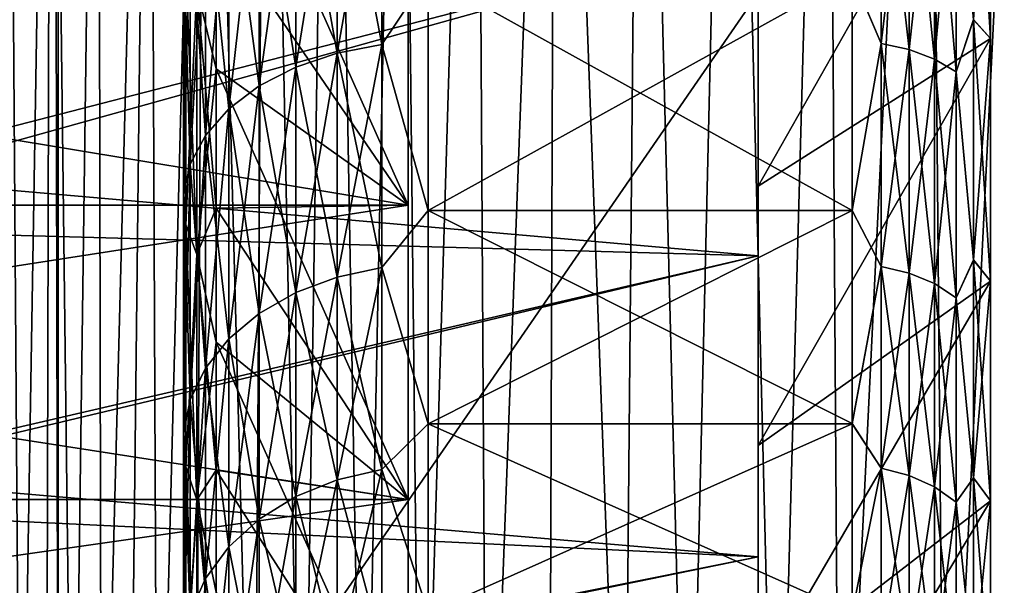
# Model space of a CAD drawing. Header units: metres. Extents: x -36 to 82, y -104 to 104.
# Tile 37 of 245: x -14.8 to -11.99, y -84.11 to -82.49. Entities that reach past the tile are written whole.
import ezdxf

# ---------------------------------------------------------------- set-up
doc = ezdxf.new("R2010")
doc.units = ezdxf.units.M
doc.layers.add('solid_FIT-SHOWER-153_SW0001', color=7, linetype='CONTINUOUS')

msp = doc.modelspace()

# ---------------------------------------------------------------- linework, layer by layer
at = {"layer": 'solid_FIT-SHOWER-153_SW0001'}
for points in [[(-14.866856, 0.000004, 16.892641), (-14.693891, -85.322571, 16.90811), (-14.693668, -42.661289, 16.90811)], [(-14.866856, 0.000004, 16.892641), (-14.840297, -85.322632, 16.897282), (-14.693891, -85.322571, 16.90811)], [(-14.693891, -85.322571, 16.90811), (14.69385, -85.322571, 16.90811), (14.69363, -42.661285, 16.90811)], [(-14.693668, -42.661289, 16.90811), (-14.693891, -85.322571, 16.90811), (14.69363, -42.661285, 16.90811)], [(-12.693747, -79.460587, -9.760881), (-12.693747, -82.249565, -9.95946), (-12.693747, -83.170448, -9.367767)], [(-12.693747, -80.403694, -9.423378), (-12.693747, -79.460587, -9.760881), (-12.693747, -83.170448, -9.367767)], [(-14.838505, -80.06501, -13.267046), (-14.801741, -85.322601, -13.019699), (-14.859119, -85.322571, -12.768809)], [(-14.838505, -80.06501, -13.267046), (-14.715072, -80.06501, -13.776044), (-14.801741, -85.322601, -13.019699)], [(-14.715072, -80.06501, -13.776044), (-14.728289, -85.322632, -13.316748), (-14.801741, -85.322601, -13.019699)], [(-14.715072, -80.06501, -13.776044), (-14.650842, -85.322647, -13.604436), (-14.728289, -85.322632, -13.316748)], [(-14.715072, -80.06501, -13.776044), (-14.580091, -80.06501, -14.256754), (-14.650842, -85.322647, -13.604436)], [(-14.580091, -80.06501, -14.256754), (-14.57002, -85.322655, -13.880504), (-14.650842, -85.322647, -13.604436)], [(-14.580091, -80.06501, -14.256754), (-14.433037, -80.06501, -14.709939), (-14.57002, -85.322655, -13.880504)], [(-14.433037, -80.06501, -14.709939), (-14.492005, -85.322662, -14.126589), (-14.57002, -85.322655, -13.880504)], [(-14.433037, -80.06501, -14.709939), (-14.410403, -85.322655, -14.365191), (-14.492005, -85.322662, -14.126589)], [(-14.433037, -80.06501, -14.709939), (-14.273381, -80.06501, -15.136359), (-14.410403, -85.322655, -14.365191)], [(-14.273381, -80.06501, -15.136359), (-14.301183, -85.322632, -14.658313), (-14.410403, -85.322655, -14.365191)], [(-14.273381, -80.06501, -15.136359), (-14.133816, -85.322586, -15.058307), (-14.301183, -85.322632, -14.658313)], [(-14.273381, -80.06501, -15.136359), (-14.100663, -80.06501, -15.53681), (-14.133816, -85.322586, -15.058307)], [(-14.100663, -80.06501, -15.53681), (-13.995459, -85.322571, -15.351662), (-14.133816, -85.322586, -15.058307)], [(-14.100663, -80.06501, -15.53681), (-13.914526, -80.06501, -15.912128), (-13.995459, -85.322571, -15.351662)], [(-13.914526, -80.06501, -15.912128), (-13.821235, -85.322571, -15.681595), (-13.995459, -85.322571, -15.351662)], [(-13.914526, -80.06501, -15.912128), (-13.714619, -80.06501, -16.263159), (-13.821235, -85.322571, -15.681595)], [(-13.714619, -80.06501, -16.263159), (-13.657469, -85.322586, -15.958105), (-13.821235, -85.322571, -15.681595)], [(-13.714619, -80.06501, -16.263159), (-13.500591, -80.06501, -16.590742), (-13.657469, -85.322586, -15.958105)], [(-13.500591, -80.06501, -16.590742), (-13.468612, -85.322601, -16.243174), (-13.657469, -85.322586, -15.958105)], [(-13.500591, -80.06501, -16.590742), (-13.272095, -80.06501, -16.895723), (-13.468612, -85.322601, -16.243174)], [(-13.272095, -80.06501, -16.895723), (-13.290283, -85.322617, -16.484198), (-13.468612, -85.322601, -16.243174)], [(-13.272095, -80.06501, -16.895723), (-13.076953, -85.322632, -16.742147), (-13.290283, -85.322617, -16.484198)], [(-13.272095, -80.06501, -16.895723), (-13.028778, -80.06501, -17.178944), (-13.076953, -85.322632, -16.742147)], [(-13.028778, -80.06501, -17.178944), (-12.894214, -85.322639, -16.940557), (-13.076953, -85.322632, -16.742147)], [(-13.028778, -80.06501, -17.178944), (-12.770292, -80.06501, -17.441248), (-12.894214, -85.322639, -16.940557)], [(-12.770292, -80.06501, -17.441248), (-12.639687, -85.322639, -17.187431), (-12.894214, -85.322639, -16.940557)], [(-12.770292, -80.06501, -17.441248), (-12.496286, -80.06501, -17.683477), (-12.639687, -85.322639, -17.187431)], [(-12.496286, -80.06501, -17.683477), (-12.461227, -85.322632, -17.342806), (-12.639687, -85.322639, -17.187431)], [(-12.496286, -80.06501, -17.683477), (-12.206429, -80.06501, -17.906477), (-12.461227, -85.322632, -17.342806)], [(-12.206429, -80.06501, -17.906477), (-12.159618, -85.322632, -17.577143), (-12.461227, -85.322632, -17.342806)], [(-12.206429, -80.06501, -17.906477), (-11.90058, -80.06501, -18.111088), (-12.159618, -85.322632, -17.577143)], [(-11.90058, -80.06501, -18.111088), (-11.976234, -85.322632, -17.70455), (-12.159618, -85.322632, -17.577143)], [(-12.693747, -81.307968, -8.995638), (-12.693747, -80.403694, -9.423378), (-12.693747, -83.170448, -9.367767)], [(-12.693747, -80.403709, 9.423372), (-12.693747, -83.170441, 9.367775), (-12.693747, -82.24955, 9.959466)], [(-12.693747, -80.403709, 9.423372), (-12.693747, -81.307983, 8.99563), (-12.693747, -83.170441, 9.367775)], [(-12.693747, -81.307968, -8.995638), (-12.693747, -83.170448, -9.367767), (-12.693747, -84.031097, -8.690868)], [(-12.693747, -82.166359, -8.481272), (-12.693747, -81.307968, -8.995638), (-12.693747, -84.031097, -8.690868)], [(-12.693747, -81.307983, 8.99563), (-12.693747, -84.03109, 8.690879), (-12.693747, -83.170441, 9.367775)], [(-12.693747, -81.307983, 8.99563), (-12.693747, -82.166374, 8.481263), (-12.693747, -84.03109, 8.690879)], [(-12.127429, -81.942299, -7.642635), (-12.078277, -81.750206, -7.85734), (-12.078277, -82.495079, -7.3049)], [(-12.078277, -81.750206, -7.85734), (-12.029036, -81.797523, -7.928303), (-12.029036, -82.549126, -7.370878)], [(-12.078277, -82.495079, -7.3049), (-12.078277, -81.750206, -7.85734), (-12.029036, -82.549126, -7.370878)], [(-13.693747, -83.02578, 9.16388), (-14.242229, -82.222374, 8.564137), (-14.242229, -81.795258, 8.834604)], [(-13.693747, -82.124657, 9.742982), (-13.693747, -83.02578, 9.16388), (-14.242229, -81.795258, 8.834604)], [(-12.029036, -81.797523, -7.928303), (-12.693747, -82.166359, -8.481272), (-12.693747, -82.971039, -7.88447)], [(-12.029036, -82.549126, -7.370878), (-12.029036, -81.797523, -7.928303), (-12.693747, -82.971039, -7.88447)], [(-12.029036, -81.797523, 7.928303), (-12.693747, -82.971054, 7.884459), (-12.693747, -82.166374, 8.481263)], [(-12.029036, -81.797523, 7.928303), (-12.029036, -82.549126, 7.370878), (-12.693747, -82.971054, 7.884459)], [(-12.078277, -82.494865, 7.305074), (-12.029036, -82.549126, 7.370878), (-12.029036, -81.797523, 7.928303)], [(-13.896299, -82.590332, 7.028616), (-13.768488, -82.565742, 7.000244), (-13.768488, -81.872864, 7.545132)], [(-13.896299, -81.894638, 7.575713), (-13.896299, -82.590332, 7.028616), (-13.768488, -81.872864, 7.545132)], [(-13.896299, -81.894638, -7.575713), (-13.768488, -81.872864, -7.545132), (-13.768488, -82.565742, -7.000244)], [(-13.768488, -82.565742, -7.000244), (-13.768488, -81.872864, -7.545132), (-13.636012, -82.368141, -7.150347)], [(-13.768488, -81.872864, 7.545132), (-13.768488, -82.565742, 7.000244), (-13.636012, -82.368141, 7.150347)], [(-12.341768, -81.870567, -7.541905), (-12.341768, -82.563148, -6.99725), (-12.424686, -82.368202, -7.150292)], [(-12.341768, -82.563148, 6.99725), (-12.341768, -81.870567, 7.541905), (-12.424686, -82.367966, 7.150487)], [(-12.262145, -82.580063, -7.016768), (-12.341768, -82.563148, -6.99725), (-12.341768, -81.870567, -7.541905)], [(-12.262145, -81.885544, -7.562942), (-12.262145, -82.580063, -7.016768), (-12.341768, -81.870567, -7.541905)], [(-12.262145, -81.885544, 7.562942), (-12.341768, -81.870567, 7.541905), (-12.341768, -82.563148, 6.99725)], [(-14.014685, -82.630325, 7.074773), (-13.896299, -82.590332, 7.028616), (-13.896299, -81.894638, 7.575713)], [(-14.014685, -81.930069, 7.625463), (-14.014685, -82.630325, 7.074773), (-13.896299, -81.894638, 7.575713)], [(-14.014685, -81.930069, -7.625463), (-13.896299, -81.894638, -7.575713), (-13.896299, -82.590332, -7.028616)], [(-13.896299, -82.590332, -7.028616), (-13.896299, -81.894638, -7.575713), (-13.768488, -82.565742, -7.000244)], [(-12.262145, -82.580063, 7.016768), (-12.262145, -81.885544, 7.562942), (-12.341768, -82.563148, 6.99725)], [(-12.18964, -82.60746, -7.04838), (-12.262145, -82.580063, -7.016768), (-12.262145, -81.885544, -7.562942)], [(-12.18964, -81.909813, -7.597015), (-12.18964, -82.60746, -7.04838), (-12.262145, -81.885544, -7.562942)], [(-12.18964, -81.909813, 7.597015), (-12.262145, -81.885544, 7.562942), (-12.262145, -82.580063, 7.016768)], [(-12.18964, -82.60746, 7.04838), (-12.18964, -81.909813, 7.597015), (-12.262145, -82.580063, 7.016768)], [(-12.127429, -82.644135, -7.090705), (-12.18964, -82.60746, -7.04838), (-12.18964, -81.909813, -7.597015)], [(-12.127429, -81.942299, -7.642635), (-12.127429, -82.644135, -7.090705), (-12.18964, -81.909813, -7.597015)], [(-12.127429, -81.942299, 7.642635), (-12.18964, -81.909813, 7.597015), (-12.18964, -82.60746, 7.04838)], [(-14.119356, -82.68428, 7.137043), (-14.014685, -82.630325, 7.074773), (-14.014685, -81.930069, 7.625463)], [(-14.119356, -81.977859, 7.69258), (-14.119356, -82.68428, 7.137043), (-14.014685, -81.930069, 7.625463)], [(-14.119356, -81.977859, -7.69258), (-14.014685, -81.930069, -7.625463), (-14.014685, -82.630325, -7.074773)], [(-14.014685, -82.630325, -7.074773), (-14.014685, -81.930069, -7.625463), (-13.896299, -82.590332, -7.028616)], [(-12.127429, -82.644135, 7.090705), (-12.127429, -81.942299, 7.642635), (-12.18964, -82.60746, 7.04838)], [(-12.127429, -81.942299, -7.642635), (-12.078277, -82.495079, -7.3049), (-12.127429, -82.644135, -7.090705)], [(-12.078277, -82.494865, 7.305074), (-12.127429, -81.942299, 7.642635), (-12.127429, -82.644135, 7.090705)], [(-14.206524, -82.750252, 7.213172), (-14.119356, -82.68428, 7.137043), (-14.119356, -81.977859, 7.69258)], [(-14.206524, -82.036293, 7.774634), (-14.206524, -82.750252, 7.213172), (-14.119356, -81.977859, 7.69258)], [(-14.206524, -82.036293, -7.774634), (-14.119356, -81.977859, -7.69258), (-14.119356, -82.68428, -7.137043)], [(-14.119356, -82.68428, -7.137043), (-14.119356, -81.977859, -7.69258), (-14.014685, -82.630325, -7.074773)], [(-15.305626, -82.017738, -10.089825), (-15.353585, -82.936897, -9.529759), (-12.693747, -82.249565, -9.95946)], [(-14.27303, -82.825836, 7.300402), (-14.206524, -82.750252, 7.213172), (-14.206524, -82.036293, 7.774634)], [(-14.27303, -82.103241, 7.868654), (-14.27303, -82.825836, 7.300402), (-14.206524, -82.036293, 7.774634)], [(-14.27303, -82.103241, -7.868654), (-14.206524, -82.036293, -7.774634), (-14.206524, -82.750252, -7.213172)], [(-14.206524, -82.750252, -7.213172), (-14.206524, -82.036293, -7.774634), (-14.119356, -82.68428, -7.137043)], [(-14.316468, -82.908302, 7.395573), (-14.27303, -82.825836, 7.300402), (-14.27303, -82.103241, 7.868654)], [(-14.316468, -82.176292, 7.971233), (-14.316468, -82.908302, 7.395573), (-14.27303, -82.103241, 7.868654)], [(-14.316468, -82.176292, -7.971233), (-14.27303, -82.103241, -7.868654), (-14.27303, -82.825836, -7.300402)], [(-14.27303, -82.825836, -7.300402), (-14.27303, -82.103241, -7.868654), (-14.206524, -82.750252, -7.213172)], [(-19.116396, -82.124657, -9.742982), (-13.693747, -82.124657, -9.742982), (-13.693747, -83.02578, -9.16388)], [(-19.116396, -83.02578, -9.16388), (-19.116396, -82.124657, -9.742982), (-13.693747, -83.02578, -9.16388)], [(-19.116396, -83.02578, 9.16388), (-13.693747, -83.02578, 9.16388), (-13.693747, -82.124657, 9.742982)], [(-19.116396, -82.124657, 9.742982), (-19.116396, -83.02578, 9.16388), (-13.693747, -82.124657, 9.742982)], [(-13.693747, -83.02578, -9.16388), (-13.693747, -82.124657, -9.742982), (-14.242229, -82.222374, -8.564137)], [(-14.335262, -82.994659, 7.495241), (-14.316468, -82.908302, 7.395573), (-14.316468, -82.176292, 7.971233)], [(-14.335262, -82.252785, 8.078658), (-14.335262, -82.994659, 7.495241), (-14.316468, -82.176292, 7.971233)], [(-14.335262, -82.252785, -8.078658), (-14.316468, -82.176292, -7.971233), (-14.316468, -82.908302, -7.395573)], [(-14.316468, -82.908302, -7.395573), (-14.316468, -82.176292, -7.971233), (-14.27303, -82.825836, -7.300402)], [(-12.693747, -82.166359, -8.481272), (-12.693747, -84.031097, -8.690868), (-12.693747, -84.822662, -7.936072)], [(-12.693747, -82.971039, -7.88447), (-12.693747, -82.166359, -8.481272), (-12.693747, -84.822662, -7.936072)], [(-12.693747, -82.166374, 8.481263), (-12.693747, -84.822647, 7.936086), (-12.693747, -84.03109, 8.690879)], [(-12.693747, -82.166374, 8.481263), (-12.693747, -82.971054, 7.884459), (-12.693747, -84.822647, 7.936086)], [(-12.693747, -82.24955, 9.959466), (-15.697886, -83.087143, 9.426537), (-15.697464, -82.236542, 9.96705)], [(-14.242229, -82.222374, 8.564137), (-14.242229, -82.635704, 8.273038), (-14.297119, -82.405029, 8.292449)], [(-14.242229, -82.635704, -8.273038), (-14.242229, -82.222374, -8.564137), (-14.297119, -82.405029, -8.292449)], [(-13.693747, -83.02578, 9.16388), (-14.242229, -82.635704, 8.273038), (-14.242229, -82.222374, 8.564137)], [(-13.693747, -83.02578, -9.16388), (-14.242229, -82.222374, -8.564137), (-14.242229, -82.635704, -8.273038)], [(-12.693747, -82.24955, 9.959466), (-12.693747, -83.170441, 9.367775), (-15.697886, -83.087143, 9.426537)], [(-15.353585, -82.936897, -9.529759), (-12.693747, -83.170448, -9.367767), (-12.693747, -82.249565, -9.95946)], [(-14.328734, -83.081795, 7.595794), (-14.335262, -82.994659, 7.495241), (-14.335262, -82.252785, 8.078658)], [(-14.328734, -82.329964, 8.187038), (-14.328734, -83.081795, 7.595794), (-14.335262, -82.252785, 8.078658)], [(-14.335262, -82.994659, -7.495241), (-14.335262, -82.252785, -8.078658), (-14.316468, -82.908302, -7.395573)], [(-14.328734, -82.329964, -8.187038), (-14.335262, -82.252785, -8.078658), (-14.335262, -82.994659, -7.495241)], [(-14.328734, -83.081795, -7.595794), (-14.328734, -82.329964, -8.187038), (-14.335262, -82.994659, -7.495241)], [(-14.297119, -83.166534, 7.693592), (-14.328734, -83.081795, 7.595794), (-14.328734, -82.329964, 8.187038)], [(-14.297119, -82.405029, 8.292449), (-14.297119, -83.166534, 7.693592), (-14.328734, -82.329964, 8.187038)], [(-14.297119, -82.405029, -8.292449), (-14.328734, -82.329964, -8.187038), (-14.328734, -83.081795, -7.595794)], [(-13.768488, -82.565742, -7.000244), (-13.636012, -82.368141, -7.150347), (-13.636012, -83.040741, -6.540738)], [(-13.768488, -82.565742, 7.000244), (-13.636012, -83.040741, 6.540738), (-13.636012, -82.368141, 7.150347)], [(-12.424686, -83.040573, 6.5409), (-12.424686, -82.367966, 7.150487), (-13.636012, -82.368141, 7.150347)], [(-13.636012, -83.040741, -6.540738), (-13.636012, -82.368141, -7.150347), (-12.424686, -82.368202, -7.150292)], [(-12.424686, -83.040573, 6.5409), (-13.636012, -82.368141, 7.150347), (-13.636012, -83.040741, 6.540738)], [(-13.636012, -83.040741, -6.540738), (-12.424686, -82.368202, -7.150292), (-12.424686, -83.040794, -6.540684)], [(-12.341768, -82.563148, 6.99725), (-12.424686, -82.367966, 7.150487), (-12.424686, -83.040573, 6.5409)], [(-12.341768, -82.563148, -6.99725), (-12.424686, -83.040794, -6.540684), (-12.424686, -82.368202, -7.150292)], [(-14.297119, -83.166534, -7.693592), (-14.297119, -82.405029, -8.292449), (-14.328734, -83.081795, -7.595794)], [(-14.242229, -83.034248, 7.962008), (-14.297119, -83.166534, 7.693592), (-14.297119, -82.405029, 8.292449)], [(-14.242229, -82.635704, 8.273038), (-14.242229, -83.034248, 7.962008), (-14.297119, -82.405029, 8.292449)], [(-14.242229, -82.635704, -8.273038), (-14.297119, -82.405029, -8.292449), (-14.297119, -83.166534, -7.693592)], [(-12.078277, -83.182014, 6.682304), (-12.078277, -82.494865, 7.305074), (-12.127429, -82.644135, 7.090705)], [(-12.127429, -82.644135, -7.090705), (-12.078277, -82.495079, -7.3049), (-12.078277, -83.182205, -6.682111)], [(-12.078277, -83.182014, 6.682304), (-12.029036, -82.549126, 7.370878), (-12.078277, -82.494865, 7.305074)], [(-12.078277, -82.495079, -7.3049), (-12.029036, -82.549126, -7.370878), (-12.029036, -83.24247, -6.742467)], [(-12.078277, -83.182205, -6.682111), (-12.078277, -82.495079, -7.3049), (-12.029036, -83.24247, -6.742467)], [(-12.029036, -82.549126, -7.370878), (-12.693747, -82.971039, -7.88447), (-12.693747, -83.712311, -7.212528)], [(-12.029036, -83.24247, -6.742467), (-12.029036, -82.549126, -7.370878), (-12.693747, -83.712311, -7.212528)], [(-12.029036, -82.549126, 7.370878), (-12.693747, -83.712326, 7.212513), (-12.693747, -82.971054, 7.884459)], [(-12.029036, -82.549126, 7.370878), (-12.029036, -83.24247, 6.742467), (-12.693747, -83.712326, 7.212513)], [(-12.078277, -83.182014, 6.682304), (-12.029036, -83.24247, 6.742467), (-12.029036, -82.549126, 7.370878)], [(-13.896299, -83.230865, 6.417867), (-13.768488, -83.203697, 6.39196), (-13.768488, -82.565742, 7.000244)], [(-13.896299, -82.590332, 7.028616), (-13.896299, -83.230865, 6.417867), (-13.768488, -82.565742, 7.000244)], [(-13.896299, -82.590332, -7.028616), (-13.768488, -82.565742, -7.000244), (-13.768488, -83.203697, -6.39196)], [(-13.768488, -83.203697, -6.39196), (-13.768488, -82.565742, -7.000244), (-13.636012, -83.040741, -6.540738)], [(-13.768488, -82.565742, 7.000244), (-13.768488, -83.203697, 6.39196), (-13.636012, -83.040741, 6.540738)], [(-12.341768, -82.563148, -6.99725), (-12.341768, -83.200829, -6.389227), (-12.424686, -83.040794, -6.540684)], [(-12.341768, -83.200829, 6.389227), (-12.341768, -82.563148, 6.99725), (-12.424686, -83.040573, 6.5409)], [(-12.262145, -83.219521, -6.407048), (-12.341768, -83.200829, -6.389227), (-12.341768, -82.563148, -6.99725)], [(-12.262145, -82.580063, -7.016768), (-12.262145, -83.219521, -6.407048), (-12.341768, -82.563148, -6.99725)], [(-12.262145, -82.580063, 7.016768), (-12.341768, -82.563148, 6.99725), (-12.341768, -83.200829, 6.389227)], [(-12.262145, -83.219521, 6.407048), (-12.262145, -82.580063, 7.016768), (-12.341768, -83.200829, 6.389227)], [(-12.18964, -83.249794, -6.435914), (-12.262145, -83.219521, -6.407048), (-12.262145, -82.580063, -7.016768)], [(-12.18964, -82.60746, -7.04838), (-12.18964, -83.249794, -6.435914), (-12.262145, -82.580063, -7.016768)], [(-12.18964, -82.60746, 7.04838), (-12.262145, -82.580063, 7.016768), (-12.262145, -83.219521, 6.407048)], [(-14.014685, -83.27507, 6.460014), (-13.896299, -83.230865, 6.417867), (-13.896299, -82.590332, 7.028616)], [(-14.014685, -82.630325, 7.074773), (-14.014685, -83.27507, 6.460014), (-13.896299, -82.590332, 7.028616)], [(-14.014685, -82.630325, -7.074773), (-13.896299, -82.590332, -7.028616), (-13.896299, -83.230865, -6.417867)], [(-13.896299, -83.230865, -6.417867), (-13.896299, -82.590332, -7.028616), (-13.768488, -83.203697, -6.39196)], [(-12.18964, -83.249794, 6.435914), (-12.18964, -82.60746, 7.04838), (-12.262145, -83.219521, 6.407048)], [(-12.127429, -83.290321, -6.474561), (-12.18964, -83.249794, -6.435914), (-12.18964, -82.60746, -7.04838)], [(-12.127429, -82.644135, -7.090705), (-12.127429, -83.290321, -6.474561), (-12.18964, -82.60746, -7.04838)], [(-12.127429, -82.644135, 7.090705), (-12.18964, -82.60746, 7.04838), (-12.18964, -83.249794, 6.435914)], [(-14.242229, -83.034248, -7.962008), (-14.242229, -82.635704, -8.273038), (-14.297119, -83.166534, -7.693592)], [(-13.693747, -83.867378, 8.502015), (-14.242229, -83.034248, 7.962008), (-14.242229, -82.635704, 8.273038)], [(-13.693747, -83.02578, 9.16388), (-13.693747, -83.867378, 8.502015), (-14.242229, -82.635704, 8.273038)], [(-13.693747, -83.02578, -9.16388), (-14.242229, -82.635704, -8.273038), (-14.242229, -83.034248, -7.962008)], [(-14.119356, -83.334702, 6.516873), (-14.014685, -83.27507, 6.460014), (-14.014685, -82.630325, 7.074773)], [(-14.119356, -82.68428, 7.137043), (-14.119356, -83.334702, 6.516873), (-14.014685, -82.630325, 7.074773)], [(-14.119356, -82.68428, -7.137043), (-14.014685, -82.630325, -7.074773), (-14.014685, -83.27507, -6.460014)], [(-14.014685, -83.27507, -6.460014), (-14.014685, -82.630325, -7.074773), (-13.896299, -83.230865, -6.417867)], [(-12.127429, -83.290321, 6.474561), (-12.127429, -82.644135, 7.090705), (-12.18964, -83.249794, 6.435914)], [(-12.127429, -82.644135, -7.090705), (-12.078277, -83.182205, -6.682111), (-12.127429, -83.290321, -6.474561)], [(-12.078277, -83.182014, 6.682304), (-12.127429, -82.644135, 7.090705), (-12.127429, -83.290321, 6.474561)], [(-14.206524, -83.4076, 6.586386), (-14.119356, -83.334702, 6.516873), (-14.119356, -82.68428, 7.137043)], [(-14.206524, -82.750252, 7.213172), (-14.206524, -83.4076, 6.586386), (-14.119356, -82.68428, 7.137043)], [(-14.206524, -82.750252, -7.213172), (-14.119356, -82.68428, -7.137043), (-14.119356, -83.334702, -6.516873)], [(-14.119356, -83.334702, -6.516873), (-14.119356, -82.68428, -7.137043), (-14.014685, -83.27507, -6.460014)], [(-14.27303, -83.491135, 6.666036), (-14.206524, -83.4076, 6.586386), (-14.206524, -82.750252, 7.213172)], [(-14.27303, -82.825836, 7.300402), (-14.27303, -83.491135, 6.666036), (-14.206524, -82.750252, 7.213172)], [(-14.27303, -82.825836, -7.300402), (-14.206524, -82.750252, -7.213172), (-14.206524, -83.4076, -6.586386)], [(-14.206524, -83.4076, -6.586386), (-14.206524, -82.750252, -7.213172), (-14.119356, -83.334702, -6.516873)], [(-14.316468, -83.582275, 6.752938), (-14.27303, -83.491135, 6.666036), (-14.27303, -82.825836, 7.300402)], [(-14.316468, -82.908302, 7.395573), (-14.316468, -83.582275, 6.752938), (-14.27303, -82.825836, 7.300402)], [(-14.316468, -82.908302, -7.395573), (-14.27303, -82.825836, -7.300402), (-14.27303, -83.491135, -6.666036)], [(-14.27303, -83.491135, -6.666036), (-14.27303, -82.825836, -7.300402), (-14.206524, -83.4076, -6.586386)], [(-14.335262, -83.677719, 6.843945), (-14.316468, -83.582275, 6.752938), (-14.316468, -82.908302, 7.395573)], [(-14.335262, -82.994659, 7.495241), (-14.335262, -83.677719, 6.843945), (-14.316468, -82.908302, 7.395573)], [(-14.335262, -82.994659, -7.495241), (-14.316468, -82.908302, -7.395573), (-14.316468, -83.582275, -6.752938)], [(-14.316468, -83.582275, -6.752938), (-14.316468, -82.908302, -7.395573), (-14.27303, -83.491135, -6.666036)], [(-15.353585, -82.936897, -9.529759), (-15.402873, -83.798477, -8.887197), (-12.693747, -83.170448, -9.367767)], [(-12.693747, -82.971039, -7.88447), (-12.693747, -84.822662, -7.936072), (-12.693747, -85.539276, -7.10923)], [(-12.693747, -83.712311, -7.212528), (-12.693747, -82.971039, -7.88447), (-12.693747, -85.539276, -7.10923)], [(-12.693747, -82.971054, 7.884459), (-12.693747, -83.712326, 7.212513), (-12.693747, -84.822647, 7.936086)], [(-14.328734, -83.774017, 6.93576), (-14.335262, -83.677719, 6.843945), (-14.335262, -82.994659, 7.495241)], [(-14.328734, -83.081795, 7.595794), (-14.328734, -83.774017, 6.93576), (-14.335262, -82.994659, 7.495241)], [(-14.335262, -83.677719, -6.843945), (-14.335262, -82.994659, -7.495241), (-14.316468, -83.582275, -6.752938)], [(-14.328734, -83.081795, -7.595794), (-14.335262, -82.994659, -7.495241), (-14.335262, -83.677719, -6.843945)], [(-19.116396, -83.02578, -9.16388), (-13.693747, -83.02578, -9.16388), (-13.693747, -83.867378, -8.502015)], [(-19.116396, -83.867378, -8.502015), (-19.116396, -83.02578, -9.16388), (-13.693747, -83.867378, -8.502015)], [(-19.116396, -83.867378, 8.502015), (-13.693747, -83.867378, 8.502015), (-13.693747, -83.02578, 9.16388)], [(-19.116396, -83.02578, 9.16388), (-19.116396, -83.867378, 8.502015), (-13.693747, -83.02578, 9.16388)], [(-14.242229, -83.034248, 7.962008), (-14.242229, -83.417061, 7.631796), (-14.297119, -83.166534, 7.693592)], [(-14.242229, -83.417061, -7.631796), (-14.242229, -83.034248, -7.962008), (-14.297119, -83.166534, -7.693592)], [(-13.693747, -83.867378, -8.502015), (-13.693747, -83.02578, -9.16388), (-14.242229, -83.034248, -7.962008)], [(-13.693747, -83.867378, 8.502015), (-14.242229, -83.417061, 7.631796), (-14.242229, -83.034248, 7.962008)], [(-13.693747, -83.867378, -8.502015), (-14.242229, -83.034248, -7.962008), (-14.242229, -83.417061, -7.631796)], [(-13.768488, -83.203697, -6.39196), (-13.636012, -83.040741, -6.540738), (-13.636012, -83.650345, -5.868138)], [(-13.768488, -83.203697, 6.39196), (-13.636012, -83.650345, 5.868138), (-13.636012, -83.040741, 6.540738)], [(-12.424686, -83.6502, 5.868321), (-12.424686, -83.040573, 6.5409), (-13.636012, -83.040741, 6.540738)], [(-13.636012, -83.650345, -5.868138), (-13.636012, -83.040741, -6.540738), (-12.424686, -83.040794, -6.540684)], [(-12.424686, -83.6502, 5.868321), (-13.636012, -83.040741, 6.540738), (-13.636012, -83.650345, 5.868138)], [(-13.636012, -83.650345, -5.868138), (-12.424686, -83.040794, -6.540684), (-12.424686, -83.650391, -5.868086)], [(-12.341768, -83.200829, 6.389227), (-12.424686, -83.040573, 6.5409), (-12.424686, -83.6502, 5.868321)], [(-12.341768, -83.200829, -6.389227), (-12.424686, -83.650391, -5.868086), (-12.424686, -83.040794, -6.540684)], [(-12.693747, -83.170441, 9.367775), (-15.698336, -83.887062, 8.8137), (-15.697886, -83.087143, 9.426537)], [(-14.328734, -83.774017, -6.93576), (-14.328734, -83.081795, -7.595794), (-14.335262, -83.677719, -6.843945)], [(-14.297119, -83.867668, 7.02506), (-14.328734, -83.774017, 6.93576), (-14.328734, -83.081795, 7.595794)], [(-14.297119, -83.166534, 7.693592), (-14.297119, -83.867668, 7.02506), (-14.328734, -83.081795, 7.595794)], [(-14.297119, -83.166534, -7.693592), (-14.328734, -83.081795, -7.595794), (-14.328734, -83.774017, -6.93576)], [(-12.693747, -83.170441, 9.367775), (-12.693747, -84.03109, 8.690879), (-15.698336, -83.887062, 8.8137)], [(-15.402873, -83.798477, -8.887197), (-12.693747, -84.031097, -8.690868), (-12.693747, -83.170448, -9.367767)], [(-14.297119, -83.867668, -7.02506), (-14.297119, -83.166534, -7.693592), (-14.328734, -83.774017, -6.93576)], [(-14.242229, -83.783203, 7.2832), (-14.297119, -83.867668, 7.02506), (-14.297119, -83.166534, 7.693592)], [(-14.242229, -83.417061, 7.631796), (-14.242229, -83.783203, 7.2832), (-14.297119, -83.166534, 7.693592)], [(-14.242229, -83.417061, -7.631796), (-14.297119, -83.166534, -7.693592), (-14.297119, -83.867668, -7.02506)], [(-13.896299, -83.810448, 5.748997), (-13.768488, -83.780937, 5.725791), (-13.768488, -83.203697, 6.39196)], [(-13.896299, -83.230865, 6.417867), (-13.896299, -83.810448, 5.748997), (-13.768488, -83.203697, 6.39196)], [(-13.896299, -83.230865, -6.417867), (-13.768488, -83.203697, -6.39196), (-13.768488, -83.780937, -5.725791)], [(-13.768488, -83.780937, -5.725791), (-13.768488, -83.203697, -6.39196), (-13.636012, -83.650345, -5.868138)], [(-13.768488, -83.203697, 6.39196), (-13.768488, -83.780937, 5.725791), (-13.636012, -83.650345, 5.868138)], [(-12.341768, -83.200829, -6.389227), (-12.341768, -83.777824, -5.723341), (-12.424686, -83.650391, -5.868086)], [(-12.341768, -83.777824, 5.723341), (-12.341768, -83.200829, 6.389227), (-12.424686, -83.6502, 5.868321)], [(-12.262145, -83.798119, -5.739305), (-12.341768, -83.777824, -5.723341), (-12.341768, -83.200829, -6.389227)], [(-12.262145, -83.219521, -6.407048), (-12.262145, -83.798119, -5.739305), (-12.341768, -83.200829, -6.389227)], [(-12.262145, -83.219521, 6.407048), (-12.341768, -83.200829, 6.389227), (-12.341768, -83.777824, 5.723341)], [(-12.078277, -83.804817, 5.995182), (-12.078277, -83.182014, 6.682304), (-12.127429, -83.290321, 6.474561)], [(-12.127429, -83.290321, -6.474561), (-12.078277, -83.182205, -6.682111), (-12.078277, -83.804985, -5.99497)], [(-12.078277, -83.804817, 5.995182), (-12.029036, -83.24247, 6.742467), (-12.078277, -83.182014, 6.682304)], [(-12.078277, -83.182205, -6.682111), (-12.029036, -83.24247, -6.742467), (-12.029036, -83.87088, -6.049123)], [(-12.078277, -83.804985, -5.99497), (-12.078277, -83.182205, -6.682111), (-12.029036, -83.87088, -6.049123)], [(-14.014685, -83.858452, 5.786751), (-13.896299, -83.810448, 5.748997), (-13.896299, -83.230865, 6.417867)], [(-14.014685, -83.27507, 6.460014), (-14.014685, -83.858452, 5.786751), (-13.896299, -83.230865, 6.417867)], [(-14.014685, -83.27507, -6.460014), (-13.896299, -83.230865, -6.417867), (-13.896299, -83.810448, -5.748997)], [(-13.896299, -83.810448, -5.748997), (-13.896299, -83.230865, -6.417867), (-13.768488, -83.780937, -5.725791)], [(-12.262145, -83.798119, 5.739305), (-12.262145, -83.219521, 6.407048), (-12.341768, -83.777824, 5.723341)], [(-12.18964, -83.831001, -5.765163), (-12.262145, -83.798119, -5.739305), (-12.262145, -83.219521, -6.407048)], [(-12.18964, -83.249794, -6.435914), (-12.18964, -83.831001, -5.765163), (-12.262145, -83.219521, -6.407048)], [(-12.18964, -83.249794, 6.435914), (-12.262145, -83.219521, 6.407048), (-12.262145, -83.798119, 5.739305)], [(-12.029036, -83.24247, -6.742467), (-12.693747, -83.712311, -7.212528), (-12.693747, -84.384277, -6.471276)], [(-12.029036, -83.87088, -6.049123), (-12.029036, -83.24247, -6.742467), (-12.693747, -84.384277, -6.471276)], [(-12.029036, -83.24247, 6.742467), (-12.693747, -84.384293, 6.471257), (-12.693747, -83.712326, 7.212513)], [(-12.029036, -83.24247, 6.742467), (-12.029036, -83.87088, 6.049123), (-12.693747, -84.384293, 6.471257)], [(-12.18964, -83.831001, 5.765163), (-12.18964, -83.249794, 6.435914), (-12.262145, -83.798119, 5.739305)], [(-12.127429, -83.875023, -5.799783), (-12.18964, -83.831001, -5.765163), (-12.18964, -83.249794, -6.435914)], [(-12.127429, -83.290321, -6.474561), (-12.127429, -83.875023, -5.799783), (-12.18964, -83.249794, -6.435914)], [(-12.127429, -83.290321, 6.474561), (-12.18964, -83.249794, 6.435914), (-12.18964, -83.831001, 5.765163)], [(-12.078277, -83.804817, 5.995182), (-12.029036, -83.87088, 6.049123), (-12.029036, -83.24247, 6.742467)], [(-14.119356, -83.923218, 5.837685), (-14.014685, -83.858452, 5.786751), (-14.014685, -83.27507, 6.460014)], [(-14.119356, -83.334702, 6.516873), (-14.119356, -83.923218, 5.837685), (-14.014685, -83.27507, 6.460014)], [(-14.119356, -83.334702, -6.516873), (-14.014685, -83.27507, -6.460014), (-14.014685, -83.858452, -5.786751)], [(-14.014685, -83.858452, -5.786751), (-14.014685, -83.27507, -6.460014), (-13.896299, -83.810448, -5.748997)], [(-12.127429, -83.875023, 5.799783), (-12.127429, -83.290321, 6.474561), (-12.18964, -83.831001, 5.765163)], [(-12.127429, -83.290321, -6.474561), (-12.078277, -83.804985, -5.99497), (-12.127429, -83.875023, -5.799783)], [(-12.078277, -83.804817, 5.995182), (-12.127429, -83.290321, 6.474561), (-12.127429, -83.875023, 5.799783)], [(-14.206524, -84.002403, 5.899953), (-14.119356, -83.923218, 5.837685), (-14.119356, -83.334702, 6.516873)], [(-14.206524, -83.4076, 6.586386), (-14.206524, -84.002403, 5.899953), (-14.119356, -83.334702, 6.516873)], [(-14.206524, -83.4076, -6.586386), (-14.119356, -83.334702, -6.516873), (-14.119356, -83.923218, -5.837685)], [(-14.119356, -83.923218, -5.837685), (-14.119356, -83.334702, -6.516873), (-14.014685, -83.858452, -5.786751)], [(-14.242229, -83.783203, -7.2832), (-14.242229, -83.417061, -7.631796), (-14.297119, -83.867668, -7.02506)], [(-14.27303, -84.093124, 5.971302), (-14.206524, -84.002403, 5.899953), (-14.206524, -83.4076, 6.586386)], [(-14.27303, -83.491135, 6.666036), (-14.27303, -84.093124, 5.971302), (-14.206524, -83.4076, 6.586386)], [(-14.27303, -83.491135, -6.666036), (-14.206524, -83.4076, -6.586386), (-14.206524, -84.002403, -5.899953)], [(-13.693747, -84.641953, 7.763443), (-14.242229, -83.783203, 7.2832), (-14.242229, -83.417061, 7.631796)], [(-13.693747, -83.867378, 8.502015), (-13.693747, -84.641953, 7.763443), (-14.242229, -83.417061, 7.631796)], [(-13.693747, -83.867378, -8.502015), (-14.242229, -83.417061, -7.631796), (-14.242229, -83.783203, -7.2832)], [(-14.206524, -84.002403, -5.899953), (-14.206524, -83.4076, -6.586386), (-14.119356, -83.923218, -5.837685)], [(-14.316468, -84.192116, 6.049147), (-14.27303, -84.093124, 5.971302), (-14.27303, -83.491135, 6.666036)], [(-14.316468, -83.582275, 6.752938), (-14.316468, -84.192116, 6.049147), (-14.27303, -83.491135, 6.666036)], [(-14.316468, -83.582275, -6.752938), (-14.27303, -83.491135, -6.666036), (-14.27303, -84.093124, -5.971302)], [(-14.27303, -84.093124, -5.971302), (-14.27303, -83.491135, -6.666036), (-14.206524, -84.002403, -5.899953)], [(-14.335262, -84.295776, 6.130669), (-14.316468, -84.192116, 6.049147), (-14.316468, -83.582275, 6.752938)], [(-14.335262, -83.677719, 6.843945), (-14.335262, -84.295776, 6.130669), (-14.316468, -83.582275, 6.752938)], [(-14.335262, -83.677719, -6.843945), (-14.316468, -83.582275, -6.752938), (-14.316468, -84.192116, -6.049147)], [(-14.316468, -84.192116, -6.049147), (-14.316468, -83.582275, -6.752938), (-14.27303, -84.093124, -5.971302)], [(-13.768488, -83.780937, -5.725791), (-13.636012, -83.650345, -5.868138), (-13.636012, -84.191093, -5.139025)], [(-13.768488, -83.780937, 5.725791), (-13.636012, -84.191093, 5.139025), (-13.636012, -83.650345, 5.868138)], [(-12.424686, -84.190956, 5.139235), (-12.424686, -83.6502, 5.868321), (-13.636012, -83.650345, 5.868138)], [(-13.636012, -84.191093, -5.139025), (-13.636012, -83.650345, -5.868138), (-12.424686, -83.650391, -5.868086)], [(-12.424686, -84.190956, 5.139235), (-13.636012, -83.650345, 5.868138), (-13.636012, -84.191093, 5.139025)], [(-13.636012, -84.191093, -5.139025), (-12.424686, -83.650391, -5.868086), (-12.424686, -84.191124, -5.138977)], [(-12.341768, -83.777824, 5.723341), (-12.424686, -83.6502, 5.868321), (-12.424686, -84.190956, 5.139235)], [(-12.341768, -83.777824, -5.723341), (-12.424686, -84.191124, -5.138977), (-12.424686, -83.650391, -5.868086)], [(-14.328734, -84.400368, 6.212915), (-14.335262, -84.295776, 6.130669), (-14.335262, -83.677719, 6.843945)], [(-14.328734, -83.774017, 6.93576), (-14.328734, -84.400368, 6.212915), (-14.335262, -83.677719, 6.843945)], [(-14.335262, -84.295776, -6.130669), (-14.335262, -83.677719, -6.843945), (-14.316468, -84.192116, -6.049147)], [(-14.328734, -83.774017, -6.93576), (-14.335262, -83.677719, -6.843945), (-14.335262, -84.295776, -6.130669)], [(-12.693747, -84.384277, -6.471276), (-12.693747, -83.712311, -7.212528), (-12.693747, -85.539276, -7.10923)], [(-12.693747, -83.712326, 7.212513), (-12.693747, -85.539261, 7.109248), (-12.693747, -84.822647, 7.936086)], [(-12.693747, -83.712326, 7.212513), (-12.693747, -84.384293, 6.471257), (-12.693747, -85.539261, 7.109248)], [(-14.328734, -84.400368, -6.212915), (-14.328734, -83.774017, -6.93576), (-14.335262, -84.295776, -6.130669)], [(-14.297119, -84.502083, 6.292908), (-14.328734, -84.400368, 6.212915), (-14.328734, -83.774017, 6.93576)], [(-14.297119, -83.867668, 7.02506), (-14.297119, -84.502083, 6.292908), (-14.328734, -83.774017, 6.93576)], [(-14.297119, -83.867668, -7.02506), (-14.328734, -83.774017, -6.93576), (-14.328734, -84.400368, -6.212915)], [(-14.242229, -83.783203, 7.2832), (-14.242229, -84.131798, 6.917057), (-14.297119, -83.867668, 7.02506)], [(-14.242229, -84.131798, -6.917057), (-14.242229, -83.783203, -7.2832), (-14.297119, -83.867668, -7.02506)], [(-13.693747, -84.641953, 7.763443), (-14.242229, -84.131798, 6.917057), (-14.242229, -83.783203, 7.2832)], [(-13.693747, -84.641953, -7.763443), (-14.242229, -83.783203, -7.2832), (-14.242229, -84.131798, -6.917057)], [(-13.693747, -84.641953, -7.763443), (-13.693747, -83.867378, -8.502015), (-14.242229, -83.783203, -7.2832)], [(-13.896299, -84.323822, 5.028063), (-13.768488, -84.292236, 5.007767), (-13.768488, -83.780937, 5.725791)], [(-13.896299, -83.810448, 5.748997), (-13.896299, -84.323822, 5.028063), (-13.768488, -83.780937, 5.725791)], [(-13.896299, -83.810448, -5.748997), (-13.768488, -83.780937, -5.725791), (-13.768488, -84.292236, -5.007767)], [(-13.768488, -84.292236, -5.007767), (-13.768488, -83.780937, -5.725791), (-13.636012, -84.191093, -5.139025)], [(-13.768488, -83.780937, 5.725791), (-13.768488, -84.292236, 5.007767), (-13.636012, -84.191093, 5.139025)], [(-12.341768, -83.777824, -5.723341), (-12.341768, -84.288902, -5.005625), (-12.424686, -84.191124, -5.138977)], [(-12.341768, -84.288902, 5.005625), (-12.341768, -83.777824, 5.723341), (-12.424686, -84.190956, 5.139235)], [(-12.262145, -84.310631, -5.019587), (-12.341768, -84.288902, -5.005625), (-12.341768, -83.777824, -5.723341)], [(-12.262145, -83.798119, -5.739305), (-12.262145, -84.310631, -5.019587), (-12.341768, -83.777824, -5.723341)], [(-12.262145, -83.798119, 5.739305), (-12.341768, -83.777824, 5.723341), (-12.341768, -84.288902, 5.005625)], [(-15.402873, -83.798477, -8.887197), (-15.451178, -84.5961, -8.167204), (-12.693747, -84.031097, -8.690868)], [(-14.014685, -84.375198, 5.061083), (-13.896299, -84.323822, 5.028063), (-13.896299, -83.810448, 5.748997)], [(-14.014685, -83.858452, 5.786751), (-14.014685, -84.375198, 5.061083), (-13.896299, -83.810448, 5.748997)], [(-14.014685, -83.858452, -5.786751), (-13.896299, -83.810448, -5.748997), (-13.896299, -84.323822, -5.028063)], [(-13.896299, -84.323822, -5.028063), (-13.896299, -83.810448, -5.748997), (-13.768488, -84.292236, -5.007767)], [(-12.262145, -84.310631, 5.019587), (-12.262145, -83.798119, 5.739305), (-12.341768, -84.288902, 5.005625)], [(-12.18964, -84.345818, -5.042202), (-12.262145, -84.310631, -5.019587), (-12.262145, -83.798119, -5.739305)], [(-12.18964, -83.831001, -5.765163), (-12.18964, -84.345818, -5.042202), (-12.262145, -83.798119, -5.739305)], [(-12.18964, -83.831001, 5.765163), (-12.262145, -83.798119, 5.739305), (-12.262145, -84.310631, 5.019587)], [(-12.078277, -84.357262, 5.250324), (-12.078277, -83.804817, 5.995182), (-12.127429, -83.875023, 5.799783)], [(-12.127429, -83.875023, -5.799783), (-12.078277, -83.804985, -5.99497), (-12.078277, -84.357414, -5.250096)], [(-12.078277, -84.357262, 5.250324), (-12.029036, -83.87088, 6.049123), (-12.078277, -83.804817, 5.995182)], [(-12.078277, -83.804985, -5.99497), (-12.029036, -83.87088, -6.049123), (-12.029036, -84.428299, -5.297523)], [(-12.078277, -84.357414, -5.250096), (-12.078277, -83.804985, -5.99497), (-12.029036, -84.428299, -5.297523)], [(-12.18964, -84.345818, 5.042202), (-12.18964, -83.831001, 5.765163), (-12.262145, -84.310631, 5.019587)], [(-12.127429, -84.392937, -5.07248), (-12.18964, -84.345818, -5.042202), (-12.18964, -83.831001, -5.765163)], [(-12.127429, -83.875023, -5.799783), (-12.127429, -84.392937, -5.07248), (-12.18964, -83.831001, -5.765163)], [(-12.127429, -83.875023, 5.799783), (-12.18964, -83.831001, 5.765163), (-12.18964, -84.345818, 5.042202)], [(-19.116396, -83.867378, -8.502015), (-13.693747, -83.867378, -8.502015), (-13.693747, -84.641953, -7.763443)], [(-19.116396, -84.641953, -7.763443), (-19.116396, -83.867378, -8.502015), (-13.693747, -84.641953, -7.763443)], [(-19.116396, -84.641953, 7.763443), (-13.693747, -84.641953, 7.763443), (-13.693747, -83.867378, 8.502015)], [(-19.116396, -83.867378, 8.502015), (-19.116396, -84.641953, 7.763443), (-13.693747, -83.867378, 8.502015)], [(-14.297119, -84.502083, -6.292908), (-14.297119, -83.867668, -7.02506), (-14.328734, -84.400368, -6.212915)], [(-14.242229, -84.462006, 6.534251), (-14.297119, -84.502083, 6.292908), (-14.297119, -83.867668, 7.02506)], [(-14.242229, -84.131798, 6.917057), (-14.242229, -84.462006, 6.534251), (-14.297119, -83.867668, 7.02506)], [(-14.242229, -84.131798, -6.917057), (-14.297119, -83.867668, -7.02506), (-14.297119, -84.502083, -6.292908)], [(-14.119356, -84.444511, 5.105629), (-14.014685, -84.375198, 5.061083), (-14.014685, -83.858452, 5.786751)], [(-14.119356, -83.923218, 5.837685), (-14.119356, -84.444511, 5.105629), (-14.014685, -83.858452, 5.786751)], [(-14.119356, -83.923218, -5.837685), (-14.014685, -83.858452, -5.786751), (-14.014685, -84.375198, -5.061083)], [(-14.014685, -84.375198, -5.061083), (-14.014685, -83.858452, -5.786751), (-13.896299, -84.323822, -5.028063)], [(-12.029036, -83.87088, -6.049123), (-12.693747, -84.384277, -6.471276), (-12.693747, -84.98111, -5.666601)], [(-12.029036, -84.428299, -5.297523), (-12.029036, -83.87088, -6.049123), (-12.693747, -84.98111, -5.666601)], [(-12.029036, -83.87088, 6.049123), (-12.693747, -84.981125, 5.666578), (-12.693747, -84.384293, 6.471257)], [(-12.029036, -83.87088, 6.049123), (-12.029036, -84.428299, 5.297523), (-12.693747, -84.981125, 5.666578)], [(-12.127429, -84.392937, 5.07248), (-12.127429, -83.875023, 5.799783), (-12.18964, -84.345818, 5.042202)], [(-12.127429, -83.875023, -5.799783), (-12.078277, -84.357414, -5.250096), (-12.127429, -84.392937, -5.07248)], [(-12.078277, -84.357262, 5.250324), (-12.127429, -83.875023, 5.799783), (-12.127429, -84.392937, 5.07248)], [(-12.078277, -84.357262, 5.250324), (-12.029036, -84.428299, 5.297523), (-12.029036, -83.87088, 6.049123)], [(-12.693747, -84.03109, 8.690879), (-15.698893, -84.633888, 8.129569), (-15.698336, -83.887062, 8.8137)], [(-14.206524, -84.529259, 5.160089), (-14.119356, -84.444511, 5.105629), (-14.119356, -83.923218, 5.837685)], [(-14.206524, -84.002403, 5.899953), (-14.206524, -84.529259, 5.160089), (-14.119356, -83.923218, 5.837685)], [(-14.206524, -84.002403, -5.899953), (-14.119356, -83.923218, -5.837685), (-14.119356, -84.444511, -5.105629)], [(-14.119356, -84.444511, -5.105629), (-14.119356, -83.923218, -5.837685), (-14.014685, -84.375198, -5.061083)], [(-14.27303, -84.62635, 5.222491), (-14.206524, -84.529259, 5.160089), (-14.206524, -84.002403, 5.899953)], [(-14.27303, -84.093124, 5.971302), (-14.27303, -84.62635, 5.222491), (-14.206524, -84.002403, 5.899953)], [(-14.27303, -84.093124, -5.971302), (-14.206524, -84.002403, -5.899953), (-14.206524, -84.529259, -5.160089)], [(-14.206524, -84.529259, -5.160089), (-14.206524, -84.002403, -5.899953), (-14.119356, -84.444511, -5.105629)], [(-12.693747, -84.03109, 8.690879), (-12.693747, -84.822647, 7.936086), (-15.698893, -84.633888, 8.129569)], [(-15.451178, -84.5961, -8.167204), (-12.693747, -84.822662, -7.936072), (-12.693747, -84.031097, -8.690868)], [(-14.316468, -84.732292, 5.290574), (-14.27303, -84.62635, 5.222491), (-14.27303, -84.093124, 5.971302)], [(-14.316468, -84.192116, 6.049147), (-14.316468, -84.732292, 5.290574), (-14.27303, -84.093124, 5.971302)], [(-14.316468, -84.192116, -6.049147), (-14.27303, -84.093124, -5.971302), (-14.27303, -84.62635, -5.222491)], [(-14.27303, -84.62635, -5.222491), (-14.27303, -84.093124, -5.971302), (-14.206524, -84.529259, -5.160089)]]:
    msp.add_3dface(points, dxfattribs=at)

doc.saveas('drawing.dxf')
